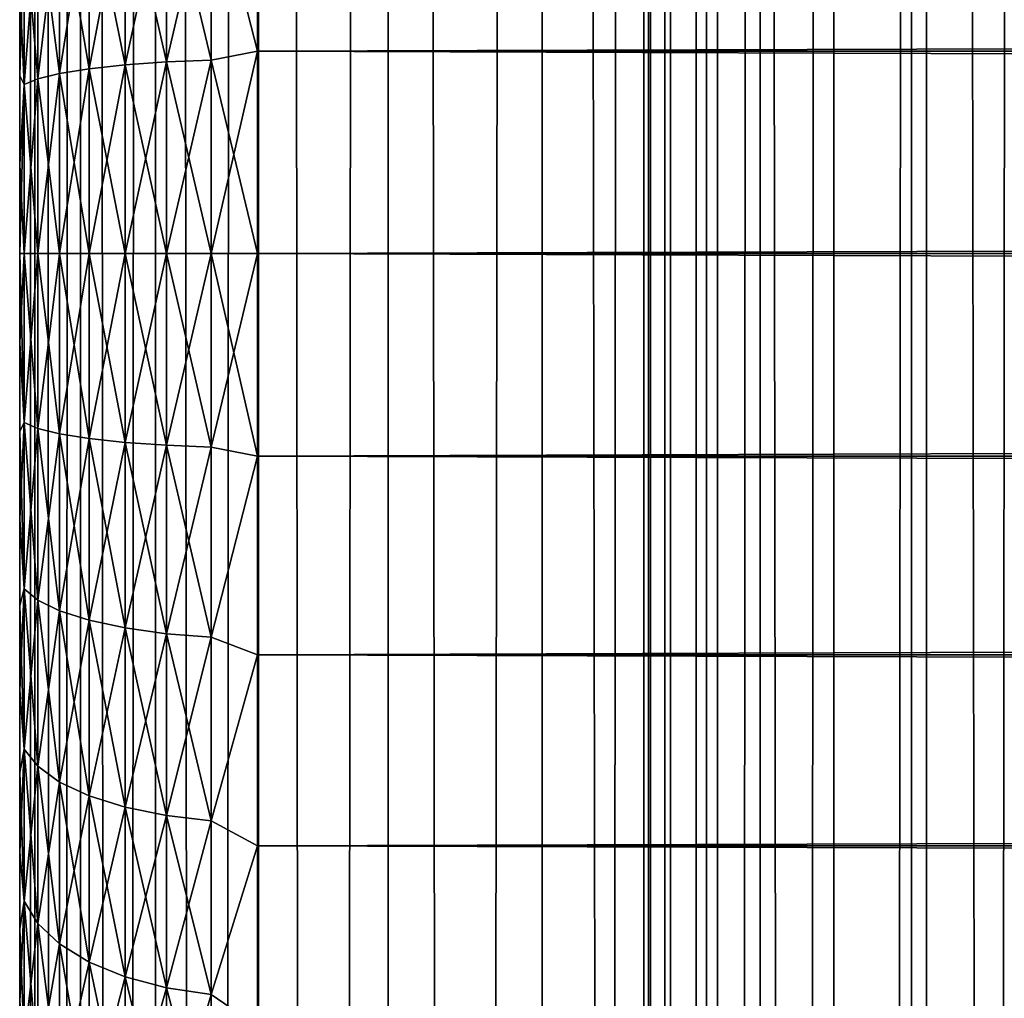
# Model space of a CAD drawing. Extents: x -265 to 265, y 0 to 1027.
# Tile 157 of 256: x -265 to -257, y 714 to 722. Entities that reach past the tile are written whole.
import ezdxf

# ---------------------------------------------------------------- set-up
doc = ezdxf.new("R2010")
doc.units = 0
doc.header["$LTSCALE"] = 41.718519
for name, color, linetype in [('18', 7, 'CONTINUOUS'), ('19', 7, 'CONTINUOUS'), ('20', 7, 'CONTINUOUS'), ('21', 7, 'CONTINUOUS'), ('22', 7, 'CONTINUOUS'), ('67', 7, 'CONTINUOUS'), ('68', 7, 'CONTINUOUS')]:
    doc.layers.add(name, color=color, linetype=linetype)

msp = doc.modelspace()

# ---------------------------------------------------------------- linework, layer by layer
at = {"layer": '18', "color": 7, "linetype": 'CONTINUOUS'}
for points in [[(-265, 722.2319, 17.2399), (-265, 721.4943, 17.1069), (-265, 722.2319, 37.7601), (-265, 722.2319, 17.2399)], [(-265, 722.2319, 37.7601), (-265, 721.4943, 17.1069), (-265, 721.4943, 37.8931), (-265, 722.2319, 37.7601)], [(-265, 721.4943, 17.1069), (-265, 720.749, 17.0267), (-265, 721.4943, 37.8931), (-265, 721.4943, 17.1069)], [(-265, 721.4943, 37.8931), (-265, 720.749, 17.0267), (-265, 720.749, 37.9733), (-265, 721.4943, 37.8931)], [(-265, 720.749, 17.0267), (-265, 720, 17), (-265, 720.749, 37.9733), (-265, 720.749, 17.0267)], [(-265, 720.749, 37.9733), (-265, 720, 17), (-265, 720, 38), (-265, 720.749, 37.9733)], [(-265, 720, 38), (-265, 720, 17), (-265, 719.251, 17.0267), (-265, 720, 38)], [(-265, 719.251, 37.9733), (-265, 720, 38), (-265, 719.251, 17.0267), (-265, 719.251, 37.9733)], [(-265, 718.5057, 37.8931), (-265, 719.251, 37.9733), (-265, 718.5057, 17.1069), (-265, 718.5057, 37.8931)], [(-265, 718.5057, 17.1069), (-265, 719.251, 37.9733), (-265, 719.251, 17.0267), (-265, 718.5057, 17.1069)], [(-265, 717.7681, 37.7601), (-265, 718.5057, 37.8931), (-265, 717.7681, 17.2399), (-265, 717.7681, 37.7601)], [(-265, 717.7681, 17.2399), (-265, 718.5057, 37.8931), (-265, 718.5057, 17.1069), (-265, 717.7681, 17.2399)], [(-265, 717.0419, 37.5747), (-265, 717.7681, 37.7601), (-265, 717.0419, 17.4253), (-265, 717.0419, 37.5747)], [(-265, 717.0419, 17.4253), (-265, 717.7681, 37.7601), (-265, 717.7681, 17.2399), (-265, 717.0419, 17.4253)], [(-265, 716.3307, 37.338), (-265, 717.0419, 37.5747), (-265, 716.3307, 17.662), (-265, 716.3307, 37.338)], [(-265, 716.3307, 17.662), (-265, 717.0419, 37.5747), (-265, 717.0419, 17.4253), (-265, 716.3307, 17.662)], [(-265, 715.6382, 37.0512), (-265, 716.3307, 37.338), (-265, 715.6382, 17.9488), (-265, 715.6382, 37.0512)], [(-265, 715.6382, 17.9488), (-265, 716.3307, 37.338), (-265, 716.3307, 17.662), (-265, 715.6382, 17.9488)], [(-265, 714.9679, 36.7156), (-265, 715.6382, 37.0512), (-265, 714.9679, 18.2844), (-265, 714.9679, 36.7156)], [(-265, 714.9679, 18.2844), (-265, 715.6382, 37.0512), (-265, 715.6382, 17.9488), (-265, 714.9679, 18.2844)], [(-265, 714.3233, 36.3332), (-265, 714.9679, 36.7156), (-265, 714.3233, 18.6668), (-265, 714.3233, 36.3332)], [(-265, 714.3233, 18.6668), (-265, 714.9679, 36.7156), (-265, 714.9679, 18.2844), (-265, 714.3233, 18.6668)], [(-265, 713.7076, 35.9057), (-265, 714.3233, 36.3332), (-265, 713.7076, 19.0943), (-265, 713.7076, 35.9057)], [(-265, 713.7076, 19.0943), (-265, 714.3233, 36.3332), (-265, 714.3233, 18.6668), (-265, 713.7076, 19.0943)]]:
    msp.add_3dface(points, dxfattribs=at)
at = {"layer": '19', "color": 7, "linetype": 'CONTINUOUS'}
for points in [[(-263, 723.3725, 39.5365), (-263, 721.7021, 39.8836), (263, 723.3725, 39.5365), (-263, 723.3725, 39.5365)], [(263, 723.3725, 39.5365), (-263, 721.7021, 39.8836), (263, 721.7021, 39.8836), (263, 723.3725, 39.5365)], [(-263, 721.7021, 15.1164), (-263, 723.3725, 15.4635), (263, 721.7021, 15.1164), (-263, 721.7021, 15.1164)], [(263, 721.7021, 15.1164), (-263, 723.3725, 15.4635), (263, 723.3725, 15.4635), (263, 721.7021, 15.1164)], [(-263, 721.7021, 39.8836), (-263, 720, 40), (263, 721.7021, 39.8836), (-263, 721.7021, 39.8836)], [(263, 721.7021, 39.8836), (-263, 720, 40), (263, 720, 40), (263, 721.7021, 39.8836)], [(-263, 720, 15), (-263, 721.7021, 15.1164), (263, 720, 15), (-263, 720, 15)], [(263, 720, 15), (-263, 721.7021, 15.1164), (263, 721.7021, 15.1164), (263, 720, 15)]]:
    msp.add_3dface(points, dxfattribs=at)
at = {"layer": '20', "color": 7, "linetype": 'CONTINUOUS'}
for points in [[(263, 720, 40), (-263, 720, 40), (-263, 718.2979, 39.8836), (263, 720, 40)], [(-263, 720, 15), (263, 720, 15), (263, 718.2979, 15.1164), (-263, 720, 15)], [(-263, 718.2979, 15.1164), (-263, 720, 15), (263, 718.2979, 15.1164), (-263, 718.2979, 15.1164)], [(263, 720, 40), (-263, 718.2979, 39.8836), (263, 718.2979, 39.8836), (263, 720, 40)], [(-263, 716.6275, 15.4635), (-263, 718.2979, 15.1164), (263, 716.6275, 15.4635), (-263, 716.6275, 15.4635)], [(263, 716.6275, 15.4635), (-263, 718.2979, 15.1164), (263, 718.2979, 15.1164), (263, 716.6275, 15.4635)], [(-263, 718.2979, 39.8836), (-263, 716.6275, 39.5365), (263, 718.2979, 39.8836), (-263, 718.2979, 39.8836)], [(263, 718.2979, 39.8836), (-263, 716.6275, 39.5365), (263, 716.6275, 39.5365), (263, 718.2979, 39.8836)], [(-263, 715.02, 16.0349), (-263, 716.6275, 15.4635), (263, 715.02, 16.0349), (-263, 715.02, 16.0349)], [(263, 715.02, 16.0349), (-263, 716.6275, 15.4635), (263, 716.6275, 15.4635), (263, 715.02, 16.0349)], [(-263, 716.6275, 39.5365), (-263, 715.02, 38.9651), (263, 716.6275, 39.5365), (-263, 716.6275, 39.5365)], [(263, 716.6275, 39.5365), (-263, 715.02, 38.9651), (263, 715.02, 38.9651), (263, 716.6275, 39.5365)], [(-263, 713.5052, 16.8198), (-263, 715.02, 16.0349), (263, 713.5052, 16.8198), (-263, 713.5052, 16.8198)], [(263, 713.5052, 16.8198), (-263, 715.02, 16.0349), (263, 715.02, 16.0349), (263, 713.5052, 16.8198)], [(-263, 715.02, 38.9651), (-263, 713.5052, 38.1802), (263, 715.02, 38.9651), (-263, 715.02, 38.9651)], [(263, 715.02, 38.9651), (-263, 713.5052, 38.1802), (263, 713.5052, 38.1802), (263, 715.02, 38.9651)]]:
    msp.add_3dface(points, dxfattribs=at)
at = {"layer": '21', "color": 7, "linetype": 'CONTINUOUS'}
for points in [[(-263, 721.7021, 39.8836), (-263, 723.3725, 39.5365), (-263.3902, 723.2253, 39.537), (-263, 721.7021, 39.8836)], [(-263, 723.3725, 15.4635), (-263, 721.7021, 15.1164), (-263.3902, 723.2253, 15.463), (-263, 723.3725, 15.4635)], [(-263.3902, 721.6266, 15.145), (-263.7657, 723.1958, 15.5731), (-263.3902, 723.2253, 15.463), (-263.3902, 721.6266, 15.145)], [(-263.7657, 723.1958, 39.4269), (-263.7657, 721.6117, 39.742), (-263.3902, 723.2253, 39.537), (-263.7657, 723.1958, 39.4269)], [(-263.3902, 723.2253, 39.537), (-263.7657, 721.6117, 39.742), (-263.3902, 721.6266, 39.855), (-263.3902, 723.2253, 39.537)], [(-263, 721.7021, 39.8836), (-263.3902, 723.2253, 39.537), (-263.3902, 721.6266, 39.855), (-263, 721.7021, 39.8836)], [(-263, 721.7021, 15.1164), (-263.3902, 721.6266, 15.145), (-263.3902, 723.2253, 15.463), (-263, 721.7021, 15.1164)], [(-264.1118, 721.5875, 15.4415), (-264.415, 723.0834, 15.9926), (-264.1118, 723.1479, 15.7519), (-264.1118, 721.5875, 15.4415)], [(-264.415, 723.0834, 39.0074), (-264.415, 721.555, 39.3115), (-264.1118, 723.1479, 39.2481), (-264.415, 723.0834, 39.0074)], [(-264.1118, 723.1479, 39.2481), (-264.415, 721.555, 39.3115), (-264.1118, 721.5875, 39.5585), (-264.1118, 723.1479, 39.2481)], [(-263.7657, 721.6117, 15.258), (-264.1118, 723.1479, 15.7519), (-263.7657, 723.1958, 15.5731), (-263.7657, 721.6117, 15.258)], [(-264.1118, 723.1479, 39.2481), (-264.1118, 721.5875, 39.5585), (-263.7657, 723.1958, 39.4269), (-264.1118, 723.1479, 39.2481)], [(-263.7657, 723.1958, 39.4269), (-264.1118, 721.5875, 39.5585), (-263.7657, 721.6117, 39.742), (-263.7657, 723.1958, 39.4269)], [(-264.1118, 721.5875, 15.4415), (-264.1118, 723.1479, 15.7519), (-263.7657, 721.6117, 15.258), (-264.1118, 721.5875, 15.4415)], [(-263.7657, 721.6117, 15.258), (-263.7657, 723.1958, 15.5731), (-263.3902, 721.6266, 15.145), (-263.7657, 721.6117, 15.258)], [(-264.415, 721.555, 15.6885), (-264.6638, 723.0048, 16.2858), (-264.415, 723.0834, 15.9926), (-264.415, 721.555, 15.6885)], [(-264.6638, 723.0048, 38.7142), (-264.6638, 721.5154, 39.0105), (-264.415, 723.0834, 39.0074), (-264.6638, 723.0048, 38.7142)], [(-264.415, 723.0834, 39.0074), (-264.6638, 721.5154, 39.0105), (-264.415, 721.555, 39.3115), (-264.415, 723.0834, 39.0074)], [(-264.415, 721.555, 15.6885), (-264.415, 723.0834, 15.9926), (-264.1118, 721.5875, 15.4415), (-264.415, 721.555, 15.6885)], [(-264.6638, 721.5154, 15.9895), (-264.8485, 722.9152, 16.6202), (-264.6638, 723.0048, 16.2858), (-264.6638, 721.5154, 15.9895)], [(-264.8485, 722.9152, 38.3798), (-264.8485, 721.4702, 38.6672), (-264.6638, 723.0048, 38.7142), (-264.8485, 722.9152, 38.3798)], [(-264.6638, 723.0048, 38.7142), (-264.8485, 721.4702, 38.6672), (-264.6638, 721.5154, 39.0105), (-264.6638, 723.0048, 38.7142)], [(-264.6638, 721.5154, 15.9895), (-264.6638, 723.0048, 16.2858), (-264.415, 721.555, 15.6885), (-264.6638, 721.5154, 15.9895)], [(-264.8485, 721.4702, 16.3328), (-264.962, 722.818, 16.9831), (-264.8485, 722.9152, 16.6202), (-264.8485, 721.4702, 16.3328)], [(-264.962, 722.818, 38.0169), (-264.962, 721.4212, 38.2947), (-264.8485, 722.9152, 38.3798), (-264.962, 722.818, 38.0169)], [(-264.8485, 722.9152, 38.3798), (-264.962, 721.4212, 38.2947), (-264.8485, 721.4702, 38.6672), (-264.8485, 722.9152, 38.3798)], [(-264.8485, 721.4702, 16.3328), (-264.8485, 722.9152, 16.6202), (-264.6638, 721.5154, 15.9895), (-264.8485, 721.4702, 16.3328)], [(-264.962, 721.4212, 16.7053), (-265, 722.2319, 17.2399), (-264.962, 722.818, 16.9831), (-264.962, 721.4212, 16.7053)], [(-265, 722.2319, 37.7601), (-265, 721.4943, 37.8931), (-264.962, 722.818, 38.0169), (-265, 722.2319, 37.7601)], [(-264.962, 722.818, 38.0169), (-265, 721.4943, 37.8931), (-264.962, 721.4212, 38.2947), (-264.962, 722.818, 38.0169)], [(-264.962, 721.4212, 16.7053), (-264.962, 722.818, 16.9831), (-264.8485, 721.4702, 16.3328), (-264.962, 721.4212, 16.7053)], [(-265, 721.4943, 17.1069), (-265, 722.2319, 17.2399), (-264.962, 721.4212, 16.7053), (-265, 721.4943, 17.1069)], [(-263, 720, 40), (-263, 721.7021, 39.8836), (-263.3902, 720, 39.9616), (-263, 720, 40)], [(-263.3902, 720, 39.9616), (-263, 721.7021, 39.8836), (-263.3902, 721.6266, 39.855), (-263.3902, 720, 39.9616)], [(-263, 721.7021, 15.1164), (-263, 720, 15), (-263.3902, 721.6266, 15.145), (-263, 721.7021, 15.1164)], [(-264.6638, 720, 39.1098), (-264.415, 720, 39.4134), (-264.415, 721.555, 39.3115), (-264.6638, 720, 39.1098)], [(-264.6638, 721.5154, 39.0105), (-264.6638, 720, 39.1098), (-264.415, 721.555, 39.3115), (-264.6638, 721.5154, 39.0105)], [(-264.415, 720, 15.5866), (-264.6638, 721.5154, 15.9895), (-264.415, 721.555, 15.6885), (-264.415, 720, 15.5866)], [(-264.415, 720, 39.4134), (-264.1118, 720, 39.6625), (-264.1118, 721.5875, 39.5585), (-264.415, 720, 39.4134)], [(-264.415, 721.555, 39.3115), (-264.415, 720, 39.4134), (-264.1118, 721.5875, 39.5585), (-264.415, 721.555, 39.3115)], [(-264.1118, 720, 15.3375), (-264.415, 721.555, 15.6885), (-264.1118, 721.5875, 15.4415), (-264.1118, 720, 15.3375)], [(-264.1118, 720, 15.3375), (-264.415, 720, 15.5866), (-264.415, 721.555, 15.6885), (-264.1118, 720, 15.3375)], [(-264.1118, 720, 39.6625), (-263.7657, 720, 39.8476), (-263.7657, 721.6117, 39.742), (-264.1118, 720, 39.6625)], [(-264.1118, 721.5875, 39.5585), (-264.1118, 720, 39.6625), (-263.7657, 721.6117, 39.742), (-264.1118, 721.5875, 39.5585)], [(-263.7657, 720, 15.1524), (-264.1118, 721.5875, 15.4415), (-263.7657, 721.6117, 15.258), (-263.7657, 720, 15.1524)], [(-263.7657, 720, 15.1524), (-264.1118, 720, 15.3375), (-264.1118, 721.5875, 15.4415), (-263.7657, 720, 15.1524)], [(-263.7657, 720, 39.8476), (-263.3902, 720, 39.9616), (-263.3902, 721.6266, 39.855), (-263.7657, 720, 39.8476)], [(-263.7657, 721.6117, 39.742), (-263.7657, 720, 39.8476), (-263.3902, 721.6266, 39.855), (-263.7657, 721.6117, 39.742)], [(-263.3902, 720, 15.0384), (-263.7657, 721.6117, 15.258), (-263.3902, 721.6266, 15.145), (-263.3902, 720, 15.0384)], [(-263.3902, 720, 15.0384), (-263.7657, 720, 15.1524), (-263.7657, 721.6117, 15.258), (-263.3902, 720, 15.0384)], [(-263, 720, 15), (-263.3902, 720, 15.0384), (-263.3902, 721.6266, 15.145), (-263, 720, 15)], [(-265, 720.749, 17.0267), (-265, 721.4943, 17.1069), (-264.962, 721.4212, 16.7053), (-265, 720.749, 17.0267)], [(-265, 721.4943, 37.8931), (-265, 720.749, 37.9733), (-264.962, 721.4212, 38.2947), (-265, 721.4943, 37.8931)], [(-264.962, 720, 38.3879), (-264.8485, 720, 38.7636), (-264.8485, 721.4702, 38.6672), (-264.962, 720, 38.3879)], [(-264.962, 721.4212, 38.2947), (-264.962, 720, 38.3879), (-264.8485, 721.4702, 38.6672), (-264.962, 721.4212, 38.2947)], [(-264.8485, 720, 16.2364), (-264.962, 721.4212, 16.7053), (-264.8485, 721.4702, 16.3328), (-264.8485, 720, 16.2364)], [(-264.8485, 720, 38.7636), (-264.6638, 720, 39.1098), (-264.6638, 721.5154, 39.0105), (-264.8485, 720, 38.7636)], [(-264.8485, 721.4702, 38.6672), (-264.8485, 720, 38.7636), (-264.6638, 721.5154, 39.0105), (-264.8485, 721.4702, 38.6672)], [(-264.6638, 720, 15.8902), (-264.8485, 721.4702, 16.3328), (-264.6638, 721.5154, 15.9895), (-264.6638, 720, 15.8902)], [(-264.6638, 720, 15.8902), (-264.8485, 720, 16.2364), (-264.8485, 721.4702, 16.3328), (-264.6638, 720, 15.8902)], [(-264.415, 720, 15.5866), (-264.6638, 720, 15.8902), (-264.6638, 721.5154, 15.9895), (-264.415, 720, 15.5866)], [(-264.962, 720, 16.6121), (-265, 720.749, 17.0267), (-264.962, 721.4212, 16.7053), (-264.962, 720, 16.6121)], [(-265, 720.749, 37.9733), (-265, 720, 38), (-264.962, 721.4212, 38.2947), (-265, 720.749, 37.9733)], [(-265, 720, 38), (-264.962, 720, 38.3879), (-264.962, 721.4212, 38.2947), (-265, 720, 38)], [(-264.8485, 720, 16.2364), (-264.962, 720, 16.6121), (-264.962, 721.4212, 16.7053), (-264.8485, 720, 16.2364)], [(-265, 720, 17), (-265, 720.749, 17.0267), (-264.962, 720, 16.6121), (-265, 720, 17)]]:
    msp.add_3dface(points, dxfattribs=at)
at = {"layer": '22', "color": 7, "linetype": 'CONTINUOUS'}
for points in [[(-265, 719.251, 17.0267), (-265, 720, 17), (-264.962, 718.5788, 16.7053), (-265, 719.251, 17.0267)], [(-264.962, 718.5788, 16.7053), (-265, 720, 17), (-264.962, 720, 16.6121), (-264.962, 718.5788, 16.7053)], [(-265, 720, 38), (-265, 719.251, 37.9733), (-264.962, 720, 38.3879), (-265, 720, 38)], [(-264.962, 720, 38.3879), (-265, 719.251, 37.9733), (-264.962, 718.5788, 38.2947), (-264.962, 720, 38.3879)], [(-264.962, 720, 38.3879), (-264.962, 718.5788, 38.2947), (-264.8485, 720, 38.7636), (-264.962, 720, 38.3879)], [(-264.8485, 720, 38.7636), (-264.962, 718.5788, 38.2947), (-264.8485, 718.5298, 38.6672), (-264.8485, 720, 38.7636)], [(-264.962, 718.5788, 16.7053), (-264.962, 720, 16.6121), (-264.8485, 718.5298, 16.3328), (-264.962, 718.5788, 16.7053)], [(-264.8485, 718.5298, 16.3328), (-264.962, 720, 16.6121), (-264.8485, 720, 16.2364), (-264.8485, 718.5298, 16.3328)], [(-264.8485, 720, 38.7636), (-264.8485, 718.5298, 38.6672), (-264.6638, 720, 39.1098), (-264.8485, 720, 38.7636)], [(-264.6638, 720, 39.1098), (-264.8485, 718.5298, 38.6672), (-264.6638, 718.4846, 39.0105), (-264.6638, 720, 39.1098)], [(-264.8485, 718.5298, 16.3328), (-264.8485, 720, 16.2364), (-264.6638, 718.4846, 15.9895), (-264.8485, 718.5298, 16.3328)], [(-264.6638, 718.4846, 15.9895), (-264.8485, 720, 16.2364), (-264.6638, 720, 15.8902), (-264.6638, 718.4846, 15.9895)], [(-264.6638, 720, 39.1098), (-264.6638, 718.4846, 39.0105), (-264.415, 720, 39.4134), (-264.6638, 720, 39.1098)], [(-264.415, 720, 39.4134), (-264.6638, 718.4846, 39.0105), (-264.415, 718.445, 39.3115), (-264.415, 720, 39.4134)], [(-264.6638, 718.4846, 15.9895), (-264.6638, 720, 15.8902), (-264.415, 718.445, 15.6885), (-264.6638, 718.4846, 15.9895)], [(-264.415, 718.445, 15.6885), (-264.6638, 720, 15.8902), (-264.415, 720, 15.5866), (-264.415, 718.445, 15.6885)], [(-264.415, 720, 39.4134), (-264.415, 718.445, 39.3115), (-264.1118, 720, 39.6625), (-264.415, 720, 39.4134)], [(-264.1118, 720, 39.6625), (-264.415, 718.445, 39.3115), (-264.1118, 718.4125, 39.5585), (-264.1118, 720, 39.6625)], [(-264.415, 718.445, 15.6885), (-264.415, 720, 15.5866), (-264.1118, 718.4125, 15.4415), (-264.415, 718.445, 15.6885)], [(-264.1118, 718.4125, 15.4415), (-264.415, 720, 15.5866), (-264.1118, 720, 15.3375), (-264.1118, 718.4125, 15.4415)], [(-264.1118, 720, 39.6625), (-264.1118, 718.4125, 39.5585), (-263.7657, 720, 39.8476), (-264.1118, 720, 39.6625)], [(-263.7657, 720, 39.8476), (-264.1118, 718.4125, 39.5585), (-263.7657, 718.3883, 39.742), (-263.7657, 720, 39.8476)], [(-264.1118, 718.4125, 15.4415), (-264.1118, 720, 15.3375), (-263.7657, 718.3883, 15.258), (-264.1118, 718.4125, 15.4415)], [(-263.7657, 718.3883, 15.258), (-264.1118, 720, 15.3375), (-263.7657, 720, 15.1524), (-263.7657, 718.3883, 15.258)], [(-263.7657, 720, 39.8476), (-263.7657, 718.3883, 39.742), (-263.3902, 720, 39.9616), (-263.7657, 720, 39.8476)], [(-263.3902, 720, 39.9616), (-263.7657, 718.3883, 39.742), (-263.3902, 718.3734, 39.855), (-263.3902, 720, 39.9616)], [(-263.7657, 718.3883, 15.258), (-263.7657, 720, 15.1524), (-263.3902, 718.3734, 15.145), (-263.7657, 718.3883, 15.258)], [(-263.3902, 718.3734, 15.145), (-263.7657, 720, 15.1524), (-263.3902, 720, 15.0384), (-263.3902, 718.3734, 15.145)], [(-263, 718.2979, 39.8836), (-263, 720, 40), (-263.3902, 718.3734, 39.855), (-263, 718.2979, 39.8836)], [(-263, 720, 40), (-263.3902, 720, 39.9616), (-263.3902, 718.3734, 39.855), (-263, 720, 40)], [(-263, 720, 15), (-263, 718.2979, 15.1164), (-263.3902, 720, 15.0384), (-263, 720, 15)], [(-263, 718.2979, 15.1164), (-263.3902, 718.3734, 15.145), (-263.3902, 720, 15.0384), (-263, 718.2979, 15.1164)], [(-265, 719.251, 37.9733), (-265, 718.5057, 37.8931), (-264.962, 718.5788, 38.2947), (-265, 719.251, 37.9733)], [(-265, 718.5057, 17.1069), (-265, 719.251, 17.0267), (-264.962, 718.5788, 16.7053), (-265, 718.5057, 17.1069)], [(-265, 718.5057, 37.8931), (-265, 717.7681, 37.7601), (-264.962, 718.5788, 38.2947), (-265, 718.5057, 37.8931)], [(-264.962, 718.5788, 38.2947), (-265, 717.7681, 37.7601), (-264.962, 717.182, 38.0169), (-264.962, 718.5788, 38.2947)], [(-264.962, 717.182, 16.9831), (-265, 718.5057, 17.1069), (-264.962, 718.5788, 16.7053), (-264.962, 717.182, 16.9831)], [(-264.962, 718.5788, 38.2947), (-264.962, 717.182, 38.0169), (-264.8485, 718.5298, 38.6672), (-264.962, 718.5788, 38.2947)], [(-264.962, 717.182, 16.9831), (-264.962, 718.5788, 16.7053), (-264.8485, 717.0848, 16.6202), (-264.962, 717.182, 16.9831)], [(-264.8485, 717.0848, 16.6202), (-264.962, 718.5788, 16.7053), (-264.8485, 718.5298, 16.3328), (-264.8485, 717.0848, 16.6202)], [(-265, 717.7681, 17.2399), (-265, 718.5057, 17.1069), (-264.962, 717.182, 16.9831), (-265, 717.7681, 17.2399)], [(-264.8485, 718.5298, 38.6672), (-264.962, 717.182, 38.0169), (-264.8485, 717.0848, 38.3798), (-264.8485, 718.5298, 38.6672)], [(-264.8485, 718.5298, 38.6672), (-264.8485, 717.0848, 38.3798), (-264.6638, 718.4846, 39.0105), (-264.8485, 718.5298, 38.6672)], [(-264.8485, 717.0848, 16.6202), (-264.8485, 718.5298, 16.3328), (-264.6638, 716.9952, 16.2858), (-264.8485, 717.0848, 16.6202)], [(-264.6638, 716.9952, 16.2858), (-264.8485, 718.5298, 16.3328), (-264.6638, 718.4846, 15.9895), (-264.6638, 716.9952, 16.2858)], [(-264.6638, 718.4846, 39.0105), (-264.8485, 717.0848, 38.3798), (-264.6638, 716.9952, 38.7142), (-264.6638, 718.4846, 39.0105)], [(-264.6638, 718.4846, 39.0105), (-264.6638, 716.9952, 38.7142), (-264.415, 718.445, 39.3115), (-264.6638, 718.4846, 39.0105)], [(-264.6638, 716.9952, 16.2858), (-264.6638, 718.4846, 15.9895), (-264.415, 716.9166, 15.9926), (-264.6638, 716.9952, 16.2858)], [(-264.415, 716.9166, 15.9926), (-264.6638, 718.4846, 15.9895), (-264.415, 718.445, 15.6885), (-264.415, 716.9166, 15.9926)], [(-264.415, 718.445, 39.3115), (-264.6638, 716.9952, 38.7142), (-264.415, 716.9166, 39.0074), (-264.415, 718.445, 39.3115)], [(-264.415, 718.445, 39.3115), (-264.415, 716.9166, 39.0074), (-264.1118, 718.4125, 39.5585), (-264.415, 718.445, 39.3115)], [(-264.415, 716.9166, 15.9926), (-264.415, 718.445, 15.6885), (-264.1118, 716.8521, 15.7519), (-264.415, 716.9166, 15.9926)], [(-264.1118, 716.8521, 15.7519), (-264.415, 718.445, 15.6885), (-264.1118, 718.4125, 15.4415), (-264.1118, 716.8521, 15.7519)], [(-264.1118, 718.4125, 39.5585), (-264.415, 716.9166, 39.0074), (-264.1118, 716.8521, 39.2481), (-264.1118, 718.4125, 39.5585)], [(-264.1118, 718.4125, 39.5585), (-264.1118, 716.8521, 39.2481), (-263.7657, 718.3883, 39.742), (-264.1118, 718.4125, 39.5585)], [(-264.1118, 716.8521, 15.7519), (-264.1118, 718.4125, 15.4415), (-263.7657, 716.8042, 15.5731), (-264.1118, 716.8521, 15.7519)], [(-263.7657, 716.8042, 15.5731), (-264.1118, 718.4125, 15.4415), (-263.7657, 718.3883, 15.258), (-263.7657, 716.8042, 15.5731)], [(-263.7657, 718.3883, 39.742), (-264.1118, 716.8521, 39.2481), (-263.7657, 716.8042, 39.4269), (-263.7657, 718.3883, 39.742)], [(-263.7657, 718.3883, 39.742), (-263.7657, 716.8042, 39.4269), (-263.3902, 718.3734, 39.855), (-263.7657, 718.3883, 39.742)], [(-263.7657, 716.8042, 15.5731), (-263.7657, 718.3883, 15.258), (-263.3902, 716.7747, 15.463), (-263.7657, 716.8042, 15.5731)], [(-263.3902, 716.7747, 15.463), (-263.7657, 718.3883, 15.258), (-263.3902, 718.3734, 15.145), (-263.3902, 716.7747, 15.463)], [(-263.3902, 718.3734, 39.855), (-263.7657, 716.8042, 39.4269), (-263.3902, 716.7747, 39.537), (-263.3902, 718.3734, 39.855)], [(-263, 718.2979, 15.1164), (-263.3902, 716.7747, 15.463), (-263.3902, 718.3734, 15.145), (-263, 718.2979, 15.1164)], [(-263, 718.2979, 39.8836), (-263.3902, 718.3734, 39.855), (-263.3902, 716.7747, 39.537), (-263, 718.2979, 39.8836)], [(-263, 718.2979, 15.1164), (-263, 716.6275, 15.4635), (-263.3902, 716.7747, 15.463), (-263, 718.2979, 15.1164)], [(-263, 716.6275, 39.5365), (-263, 718.2979, 39.8836), (-263.3902, 716.7747, 39.537), (-263, 716.6275, 39.5365)], [(-265, 717.7681, 37.7601), (-265, 717.0419, 37.5747), (-264.962, 717.182, 38.0169), (-265, 717.7681, 37.7601)], [(-265, 717.0419, 17.4253), (-265, 717.7681, 17.2399), (-264.962, 717.182, 16.9831), (-265, 717.0419, 17.4253)], [(-265, 717.0419, 37.5747), (-265, 716.3307, 37.338), (-264.962, 717.182, 38.0169), (-265, 717.0419, 37.5747)], [(-264.962, 717.182, 38.0169), (-265, 716.3307, 37.338), (-264.962, 715.8334, 37.5591), (-264.962, 717.182, 38.0169)], [(-264.962, 715.8334, 17.4409), (-265, 717.0419, 17.4253), (-264.962, 717.182, 16.9831), (-264.962, 715.8334, 17.4409)], [(-264.962, 717.182, 38.0169), (-264.962, 715.8334, 37.5591), (-264.8485, 717.0848, 38.3798), (-264.962, 717.182, 38.0169)], [(-264.962, 715.8334, 17.4409), (-264.962, 717.182, 16.9831), (-264.8485, 715.6896, 17.0938), (-264.962, 715.8334, 17.4409)], [(-264.8485, 715.6896, 17.0938), (-264.962, 717.182, 16.9831), (-264.8485, 717.0848, 16.6202), (-264.8485, 715.6896, 17.0938)], [(-264.8485, 717.0848, 38.3798), (-264.962, 715.8334, 37.5591), (-264.8485, 715.6896, 37.9062), (-264.8485, 717.0848, 38.3798)], [(-264.8485, 717.0848, 38.3798), (-264.8485, 715.6896, 37.9062), (-264.6638, 716.9952, 38.7142), (-264.8485, 717.0848, 38.3798)], [(-264.8485, 715.6896, 17.0938), (-264.8485, 717.0848, 16.6202), (-264.6638, 715.5571, 16.7739), (-264.8485, 715.6896, 17.0938)], [(-264.6638, 715.5571, 16.7739), (-264.8485, 717.0848, 16.6202), (-264.6638, 716.9952, 16.2858), (-264.6638, 715.5571, 16.7739)], [(-265, 716.3307, 17.662), (-265, 717.0419, 17.4253), (-264.962, 715.8334, 17.4409), (-265, 716.3307, 17.662)], [(-264.6638, 716.9952, 38.7142), (-264.8485, 715.6896, 37.9062), (-264.6638, 715.5571, 38.2261), (-264.6638, 716.9952, 38.7142)], [(-264.6638, 716.9952, 38.7142), (-264.6638, 715.5571, 38.2261), (-264.415, 716.9166, 39.0074), (-264.6638, 716.9952, 38.7142)], [(-264.6638, 715.5571, 16.7739), (-264.6638, 716.9952, 16.2858), (-264.415, 715.4409, 16.4935), (-264.6638, 715.5571, 16.7739)], [(-264.415, 715.4409, 16.4935), (-264.6638, 716.9952, 16.2858), (-264.415, 716.9166, 15.9926), (-264.415, 715.4409, 16.4935)], [(-264.415, 716.9166, 39.0074), (-264.6638, 715.5571, 38.2261), (-264.415, 715.4409, 38.5065), (-264.415, 716.9166, 39.0074)], [(-264.415, 716.9166, 39.0074), (-264.415, 715.4409, 38.5065), (-264.1118, 716.8521, 39.2481), (-264.415, 716.9166, 39.0074)], [(-264.415, 715.4409, 16.4935), (-264.415, 716.9166, 15.9926), (-264.1118, 715.3456, 16.2633), (-264.415, 715.4409, 16.4935)], [(-264.1118, 715.3456, 16.2633), (-264.415, 716.9166, 15.9926), (-264.1118, 716.8521, 15.7519), (-264.1118, 715.3456, 16.2633)], [(-264.1118, 716.8521, 39.2481), (-264.415, 715.4409, 38.5065), (-264.1118, 715.3456, 38.7367), (-264.1118, 716.8521, 39.2481)], [(-264.1118, 716.8521, 39.2481), (-264.1118, 715.3456, 38.7367), (-263.7657, 716.8042, 39.4269), (-264.1118, 716.8521, 39.2481)], [(-264.1118, 715.3456, 16.2633), (-264.1118, 716.8521, 15.7519), (-263.7657, 715.2748, 16.0923), (-264.1118, 715.3456, 16.2633)], [(-263.7657, 715.2748, 16.0923), (-264.1118, 716.8521, 15.7519), (-263.7657, 716.8042, 15.5731), (-263.7657, 715.2748, 16.0923)], [(-263.7657, 716.8042, 39.4269), (-264.1118, 715.3456, 38.7367), (-263.7657, 715.2748, 38.9077), (-263.7657, 716.8042, 39.4269)], [(-263.7657, 716.8042, 39.4269), (-263.7657, 715.2748, 38.9077), (-263.3902, 716.7747, 39.537), (-263.7657, 716.8042, 39.4269)], [(-263.7657, 715.2748, 16.0923), (-263.7657, 716.8042, 15.5731), (-263.3902, 715.2312, 15.987), (-263.7657, 715.2748, 16.0923)], [(-263.3902, 715.2312, 15.987), (-263.7657, 716.8042, 15.5731), (-263.3902, 716.7747, 15.463), (-263.3902, 715.2312, 15.987)], [(-263.3902, 716.7747, 39.537), (-263.7657, 715.2748, 38.9077), (-263.3902, 715.2312, 39.013), (-263.3902, 716.7747, 39.537)], [(-263, 716.6275, 15.4635), (-263.3902, 715.2312, 15.987), (-263.3902, 716.7747, 15.463), (-263, 716.6275, 15.4635)], [(-263, 716.6275, 39.5365), (-263.3902, 716.7747, 39.537), (-263.3902, 715.2312, 39.013), (-263, 716.6275, 39.5365)], [(-263, 716.6275, 15.4635), (-263, 715.02, 16.0349), (-263.3902, 715.2312, 15.987), (-263, 716.6275, 15.4635)], [(-263, 715.02, 38.9651), (-263, 716.6275, 39.5365), (-263.3902, 715.2312, 39.013), (-263, 715.02, 38.9651)], [(-265, 716.3307, 37.338), (-265, 715.6382, 37.0512), (-264.962, 715.8334, 37.5591), (-265, 716.3307, 37.338)], [(-265, 715.6382, 17.9488), (-265, 716.3307, 17.662), (-264.962, 715.8334, 17.4409), (-265, 715.6382, 17.9488)], [(-265, 715.6382, 37.0512), (-265, 714.9679, 36.7156), (-264.962, 715.8334, 37.5591), (-265, 715.6382, 37.0512)], [(-264.962, 715.8334, 37.5591), (-265, 714.9679, 36.7156), (-264.962, 714.5561, 36.9292), (-264.962, 715.8334, 37.5591)], [(-264.962, 714.5561, 18.0708), (-265, 715.6382, 17.9488), (-264.962, 715.8334, 17.4409), (-264.962, 714.5561, 18.0708)], [(-264.962, 715.8334, 37.5591), (-264.962, 714.5561, 36.9292), (-264.8485, 715.6896, 37.9062), (-264.962, 715.8334, 37.5591)], [(-264.962, 714.5561, 18.0708), (-264.962, 715.8334, 17.4409), (-264.8485, 714.3682, 17.7455), (-264.962, 714.5561, 18.0708)], [(-264.8485, 714.3682, 17.7455), (-264.962, 715.8334, 17.4409), (-264.8485, 715.6896, 17.0938), (-264.8485, 714.3682, 17.7455)], [(-264.8485, 715.6896, 37.9062), (-264.962, 714.5561, 36.9292), (-264.8485, 714.3682, 37.2545), (-264.8485, 715.6896, 37.9062)], [(-264.8485, 715.6896, 37.9062), (-264.8485, 714.3682, 37.2545), (-264.6638, 715.5571, 38.2261), (-264.8485, 715.6896, 37.9062)], [(-264.8485, 714.3682, 17.7455), (-264.8485, 715.6896, 17.0938), (-264.6638, 714.1951, 17.4456), (-264.8485, 714.3682, 17.7455)], [(-264.6638, 714.1951, 17.4456), (-264.8485, 715.6896, 17.0938), (-264.6638, 715.5571, 16.7739), (-264.6638, 714.1951, 17.4456)], [(-265, 714.9679, 18.2844), (-265, 715.6382, 17.9488), (-264.962, 714.5561, 18.0708), (-265, 714.9679, 18.2844)], [(-264.6638, 715.5571, 38.2261), (-264.8485, 714.3682, 37.2545), (-264.6638, 714.1951, 37.5544), (-264.6638, 715.5571, 38.2261)], [(-264.6638, 715.5571, 38.2261), (-264.6638, 714.1951, 37.5544), (-264.415, 715.4409, 38.5065), (-264.6638, 715.5571, 38.2261)], [(-264.6638, 714.1951, 17.4456), (-264.6638, 715.5571, 16.7739), (-264.415, 714.0433, 17.1827), (-264.6638, 714.1951, 17.4456)], [(-264.415, 714.0433, 17.1827), (-264.6638, 715.5571, 16.7739), (-264.415, 715.4409, 16.4935), (-264.415, 714.0433, 17.1827)], [(-264.415, 715.4409, 38.5065), (-264.6638, 714.1951, 37.5544), (-264.415, 714.0433, 37.8173), (-264.415, 715.4409, 38.5065)], [(-264.415, 715.4409, 38.5065), (-264.415, 714.0433, 37.8173), (-264.1118, 715.3456, 38.7367), (-264.415, 715.4409, 38.5065)], [(-264.415, 714.0433, 17.1827), (-264.415, 715.4409, 16.4935), (-264.1118, 713.9187, 16.967), (-264.415, 714.0433, 17.1827)], [(-264.1118, 713.9187, 16.967), (-264.415, 715.4409, 16.4935), (-264.1118, 715.3456, 16.2633), (-264.1118, 713.9187, 16.967)], [(-264.1118, 715.3456, 38.7367), (-264.415, 714.0433, 37.8173), (-264.1118, 713.9187, 38.033), (-264.1118, 715.3456, 38.7367)], [(-264.1118, 715.3456, 38.7367), (-264.1118, 713.9187, 38.033), (-263.7657, 715.2748, 38.9077), (-264.1118, 715.3456, 38.7367)], [(-264.1118, 713.9187, 16.967), (-264.1118, 715.3456, 16.2633), (-263.7657, 713.8262, 16.8067), (-264.1118, 713.9187, 16.967)], [(-263.7657, 713.8262, 16.8067), (-264.1118, 715.3456, 16.2633), (-263.7657, 715.2748, 16.0923), (-263.7657, 713.8262, 16.8067)], [(-263.7657, 715.2748, 38.9077), (-264.1118, 713.9187, 38.033), (-263.7657, 713.8262, 38.1933), (-263.7657, 715.2748, 38.9077)], [(-263.7657, 715.2748, 38.9077), (-263.7657, 713.8262, 38.1933), (-263.3902, 715.2312, 39.013), (-263.7657, 715.2748, 38.9077)], [(-263.7657, 713.8262, 16.8067), (-263.7657, 715.2748, 16.0923), (-263.3902, 713.7692, 16.708), (-263.7657, 713.8262, 16.8067)], [(-263.3902, 713.7692, 16.708), (-263.7657, 715.2748, 16.0923), (-263.3902, 715.2312, 15.987), (-263.3902, 713.7692, 16.708)], [(-263.3902, 715.2312, 39.013), (-263.7657, 713.8262, 38.1933), (-263.3902, 713.7692, 38.292), (-263.3902, 715.2312, 39.013)], [(-263, 715.02, 16.0349), (-263.3902, 713.7692, 16.708), (-263.3902, 715.2312, 15.987), (-263, 715.02, 16.0349)], [(-263, 715.02, 38.9651), (-263.3902, 715.2312, 39.013), (-263.3902, 713.7692, 38.292), (-263, 715.02, 38.9651)], [(-263, 715.02, 16.0349), (-263, 713.5052, 16.8198), (-263.3902, 713.7692, 16.708), (-263, 715.02, 16.0349)], [(-263, 713.5052, 38.1802), (-263, 715.02, 38.9651), (-263.3902, 713.7692, 38.292), (-263, 713.5052, 38.1802)], [(-265, 714.9679, 36.7156), (-265, 714.3233, 36.3332), (-264.962, 714.5561, 36.9292), (-265, 714.9679, 36.7156)], [(-265, 714.3233, 18.6668), (-265, 714.9679, 18.2844), (-264.962, 714.5561, 18.0708), (-265, 714.3233, 18.6668)], [(-265, 714.3233, 36.3332), (-265, 713.7076, 35.9057), (-264.962, 714.5561, 36.9292), (-265, 714.3233, 36.3332)], [(-264.962, 714.5561, 36.9292), (-265, 713.7076, 35.9057), (-264.962, 713.3719, 36.1379), (-264.962, 714.5561, 36.9292)], [(-264.962, 713.3719, 18.8621), (-265, 714.3233, 18.6668), (-264.962, 714.5561, 18.0708), (-264.962, 713.3719, 18.8621)], [(-264.962, 714.5561, 36.9292), (-264.962, 713.3719, 36.1379), (-264.8485, 714.3682, 37.2545), (-264.962, 714.5561, 36.9292)], [(-264.962, 713.3719, 18.8621), (-264.962, 714.5561, 18.0708), (-264.8485, 713.1432, 18.564), (-264.962, 713.3719, 18.8621)], [(-264.8485, 713.1432, 18.564), (-264.962, 714.5561, 18.0708), (-264.8485, 714.3682, 17.7455), (-264.8485, 713.1432, 18.564)], [(-264.8485, 714.3682, 37.2545), (-264.962, 713.3719, 36.1379), (-264.8485, 713.1432, 36.436), (-264.8485, 714.3682, 37.2545)], [(-264.8485, 714.3682, 37.2545), (-264.8485, 713.1432, 36.436), (-264.6638, 714.1951, 37.5544), (-264.8485, 714.3682, 37.2545)], [(-264.8485, 713.1432, 18.564), (-264.8485, 714.3682, 17.7455), (-264.6638, 712.9324, 18.2893), (-264.8485, 713.1432, 18.564)], [(-264.6638, 712.9324, 18.2893), (-264.8485, 714.3682, 17.7455), (-264.6638, 714.1951, 17.4456), (-264.6638, 712.9324, 18.2893)], [(-265, 713.7076, 19.0943), (-265, 714.3233, 18.6668), (-264.962, 713.3719, 18.8621), (-265, 713.7076, 19.0943)], [(-264.6638, 714.1951, 37.5544), (-264.8485, 713.1432, 36.436), (-264.6638, 712.9324, 36.7107), (-264.6638, 714.1951, 37.5544)], [(-264.6638, 714.1951, 37.5544), (-264.6638, 712.9324, 36.7107), (-264.415, 714.0433, 37.8173), (-264.6638, 714.1951, 37.5544)], [(-264.6638, 712.9324, 18.2893), (-264.6638, 714.1951, 17.4456), (-264.415, 712.7476, 18.0485), (-264.6638, 712.9324, 18.2893)], [(-264.415, 712.7476, 18.0485), (-264.6638, 714.1951, 17.4456), (-264.415, 714.0433, 17.1827), (-264.415, 712.7476, 18.0485)], [(-264.415, 714.0433, 37.8173), (-264.6638, 712.9324, 36.7107), (-264.415, 712.7476, 36.9515), (-264.415, 714.0433, 37.8173)], [(-264.415, 714.0433, 37.8173), (-264.415, 712.7476, 36.9515), (-264.1118, 713.9187, 38.033), (-264.415, 714.0433, 37.8173)], [(-264.415, 712.7476, 18.0485), (-264.415, 714.0433, 17.1827), (-264.1118, 712.5959, 17.8508), (-264.415, 712.7476, 18.0485)], [(-264.1118, 712.5959, 17.8508), (-264.415, 714.0433, 17.1827), (-264.1118, 713.9187, 16.967), (-264.1118, 712.5959, 17.8508)], [(-264.1118, 713.9187, 38.033), (-264.415, 712.7476, 36.9515), (-264.1118, 712.5959, 37.1492), (-264.1118, 713.9187, 38.033)], [(-264.1118, 713.9187, 38.033), (-264.1118, 712.5959, 37.1492), (-263.7657, 713.8262, 38.1933), (-264.1118, 713.9187, 38.033)], [(-264.1118, 712.5959, 17.8508), (-264.1118, 713.9187, 16.967), (-263.7657, 712.4833, 17.704), (-264.1118, 712.5959, 17.8508)], [(-263.7657, 712.4833, 17.704), (-264.1118, 713.9187, 16.967), (-263.7657, 713.8262, 16.8067), (-263.7657, 712.4833, 17.704)], [(-263.7657, 713.8262, 38.1933), (-264.1118, 712.5959, 37.1492), (-263.7657, 712.4833, 37.296), (-263.7657, 713.8262, 38.1933)], [(-263.7657, 713.8262, 38.1933), (-263.7657, 712.4833, 37.296), (-263.3902, 713.7692, 38.292), (-263.7657, 713.8262, 38.1933)], [(-263.7657, 712.4833, 17.704), (-263.7657, 713.8262, 16.8067), (-263.3902, 712.4139, 17.6136), (-263.7657, 712.4833, 17.704)], [(-263.3902, 712.4139, 17.6136), (-263.7657, 713.8262, 16.8067), (-263.3902, 713.7692, 16.708), (-263.3902, 712.4139, 17.6136)], [(-263.3902, 713.7692, 38.292), (-263.7657, 712.4833, 37.296), (-263.3902, 712.4139, 37.3864), (-263.3902, 713.7692, 38.292)], [(-263, 713.5052, 16.8198), (-263.3902, 712.4139, 17.6136), (-263.3902, 713.7692, 16.708), (-263, 713.5052, 16.8198)], [(-263, 713.5052, 38.1802), (-263.3902, 713.7692, 38.292), (-263.3902, 712.4139, 37.3864), (-263, 713.5052, 38.1802)]]:
    msp.add_3dface(points, dxfattribs=at)
at = {"layer": '67', "color": 7, "linetype": 'CONTINUOUS'}
for points in [[(-265, 1), (-264.8717, 1, 1.9579), (-265, 1019), (-265, 1)], [(-265, 1019), (-264.8717, 1, 1.9579), (-264.8717, 1019, 1.9579), (-265, 1019)], [(-264.8717, 1, 1.9579), (-264.4889, 1, 3.8823), (-264.8717, 1019, 1.9579), (-264.8717, 1, 1.9579)], [(-264.8717, 1019, 1.9579), (-264.4889, 1, 3.8823), (-264.4889, 1019, 3.8823), (-264.8717, 1019, 1.9579)], [(-264.4889, 1, 3.8823), (-263.8582, 1, 5.7403), (-264.4889, 1019, 3.8823), (-264.4889, 1, 3.8823)], [(-264.4889, 1019, 3.8823), (-263.8582, 1, 5.7403), (-263.8582, 1019, 5.7403), (-264.4889, 1019, 3.8823)], [(-263.8582, 1, 5.7403), (-262.9904, 1, 7.5), (-263.8582, 1019, 5.7403), (-263.8582, 1, 5.7403)], [(-263.8582, 1019, 5.7403), (-262.9904, 1, 7.5), (-262.9904, 1019, 7.5), (-263.8582, 1019, 5.7403)], [(-262.9904, 1, 7.5), (-261.9003, 1, 9.1314), (-262.9904, 1019, 7.5), (-262.9904, 1, 7.5)], [(-262.9904, 1019, 7.5), (-261.9003, 1, 9.1314), (-261.9003, 1019, 9.1314), (-262.9904, 1019, 7.5)], [(-261.9003, 1, 9.1314), (-260.6066, 1, 10.6066), (-261.9003, 1019, 9.1314), (-261.9003, 1, 9.1314)], [(-261.9003, 1019, 9.1314), (-260.6066, 1, 10.6066), (-260.6066, 1019, 10.6066), (-261.9003, 1019, 9.1314)], [(-260.6066, 1, 10.6066), (-259.1314, 1, 11.9003), (-260.6066, 1019, 10.6066), (-260.6066, 1, 10.6066)], [(-260.6066, 1019, 10.6066), (-259.1314, 1, 11.9003), (-259.1314, 1019, 11.9003), (-260.6066, 1019, 10.6066)], [(-259.1314, 1, 11.9003), (-257.5, 1, 12.9904), (-259.1314, 1019, 11.9003), (-259.1314, 1, 11.9003)], [(-259.1314, 1019, 11.9003), (-257.5, 1, 12.9904), (-257.5, 1019, 12.9904), (-259.1314, 1019, 11.9003)], [(-257.5, 1, 12.9904), (-255.7403, 1, 13.8582), (-257.5, 1019, 12.9904), (-257.5, 1, 12.9904)], [(-257.5, 1019, 12.9904), (-255.7403, 1, 13.8582), (-255.7403, 1019, 13.8582), (-257.5, 1019, 12.9904)]]:
    msp.add_3dface(points, dxfattribs=at)
at = {"layer": '68', "color": 7, "linetype": 'CONTINUOUS'}
for points in [[(-265, 1), (-265, 1019), (-264.8717, 1019, -1.9579), (-265, 1)], [(-264.8717, 1, -1.9579), (-265, 1), (-264.8717, 1019, -1.9579), (-264.8717, 1, -1.9579)], [(-264.4889, 1, -3.8823), (-264.8717, 1, -1.9579), (-264.4889, 1019, -3.8823), (-264.4889, 1, -3.8823)], [(-264.4889, 1019, -3.8823), (-264.8717, 1, -1.9579), (-264.8717, 1019, -1.9579), (-264.4889, 1019, -3.8823)], [(-263.8582, 1, -5.7403), (-264.4889, 1, -3.8823), (-263.8582, 1019, -5.7403), (-263.8582, 1, -5.7403)], [(-263.8582, 1019, -5.7403), (-264.4889, 1, -3.8823), (-264.4889, 1019, -3.8823), (-263.8582, 1019, -5.7403)], [(-262.9904, 1, -7.5), (-263.8582, 1, -5.7403), (-262.9904, 1019, -7.5), (-262.9904, 1, -7.5)], [(-262.9904, 1019, -7.5), (-263.8582, 1, -5.7403), (-263.8582, 1019, -5.7403), (-262.9904, 1019, -7.5)], [(-261.9003, 1, -9.1314), (-262.9904, 1, -7.5), (-261.9003, 1019, -9.1314), (-261.9003, 1, -9.1314)], [(-261.9003, 1019, -9.1314), (-262.9904, 1, -7.5), (-262.9904, 1019, -7.5), (-261.9003, 1019, -9.1314)], [(-260.6066, 1, -10.6066), (-261.9003, 1, -9.1314), (-260.6066, 1019, -10.6066), (-260.6066, 1, -10.6066)], [(-260.6066, 1019, -10.6066), (-261.9003, 1, -9.1314), (-261.9003, 1019, -9.1314), (-260.6066, 1019, -10.6066)], [(-260.6066, 1, -10.6066), (-260.6066, 1019, -10.6066), (-259.75, 1000, -11.399), (-260.6066, 1, -10.6066)], [(-260.6066, 1, -10.6066), (-259.75, 1000, -11.399), (-259.75, 20, -11.399), (-260.6066, 1, -10.6066)], [(-259.75, 1000, -11.399), (-259.6951, 998.9667, -11.4457), (-259.75, 20, -11.399), (-259.75, 1000, -11.399)], [(-259.75, 20, -11.399), (-259.6951, 998.9667, -11.4457), (-259.6951, 21.0332, -11.4457), (-259.75, 20, -11.399)], [(-259.6951, 998.9667, -11.4457), (-259.525, 997.9175, -11.5877), (-259.6951, 21.0332, -11.4457), (-259.6951, 998.9667, -11.4457)], [(-259.6951, 21.0332, -11.4457), (-259.525, 997.9175, -11.5877), (-259.525, 22.0825, -11.5877), (-259.6951, 21.0332, -11.4457)], [(-259.525, 997.9175, -11.5877), (-259.2244, 996.8419, -11.8284), (-259.525, 22.0825, -11.5877), (-259.525, 997.9175, -11.5877)], [(-259.525, 22.0825, -11.5877), (-259.2244, 996.8419, -11.8284), (-259.2244, 23.158, -11.8284), (-259.525, 22.0825, -11.5877)], [(-259.2244, 996.8419, -11.8284), (-258.7723, 995.7445, -12.1674), (-259.2244, 23.158, -11.8284), (-259.2244, 996.8419, -11.8284)], [(-259.2244, 23.158, -11.8284), (-258.7723, 995.7445, -12.1674), (-258.7723, 24.2554, -12.1674), (-259.2244, 23.158, -11.8284)], [(-258.7723, 995.7445, -12.1674), (-258.1533, 994.6533, -12.5906), (-258.7723, 24.2554, -12.1674), (-258.7723, 995.7445, -12.1674)], [(-258.7723, 24.2554, -12.1674), (-258.1533, 994.6533, -12.5906), (-258.1533, 25.3466, -12.5906), (-258.7723, 24.2554, -12.1674)], [(-258.1533, 994.6533, -12.5906), (-257.3737, 993.621, -13.0625), (-258.1533, 25.3466, -12.5906), (-258.1533, 994.6533, -12.5906)], [(-258.1533, 25.3466, -12.5906), (-257.3737, 993.621, -13.0625), (-257.3737, 26.379, -13.0625), (-258.1533, 25.3466, -12.5906)], [(-257.3737, 993.621, -13.0625), (-256.4613, 992.6984, -13.537), (-257.3737, 26.379, -13.0625), (-257.3737, 993.621, -13.0625)], [(-257.3737, 26.379, -13.0625), (-256.4613, 992.6984, -13.537), (-256.4613, 27.3016, -13.537), (-257.3737, 26.379, -13.0625)]]:
    msp.add_3dface(points, dxfattribs=at)

doc.saveas('drawing.dxf')
